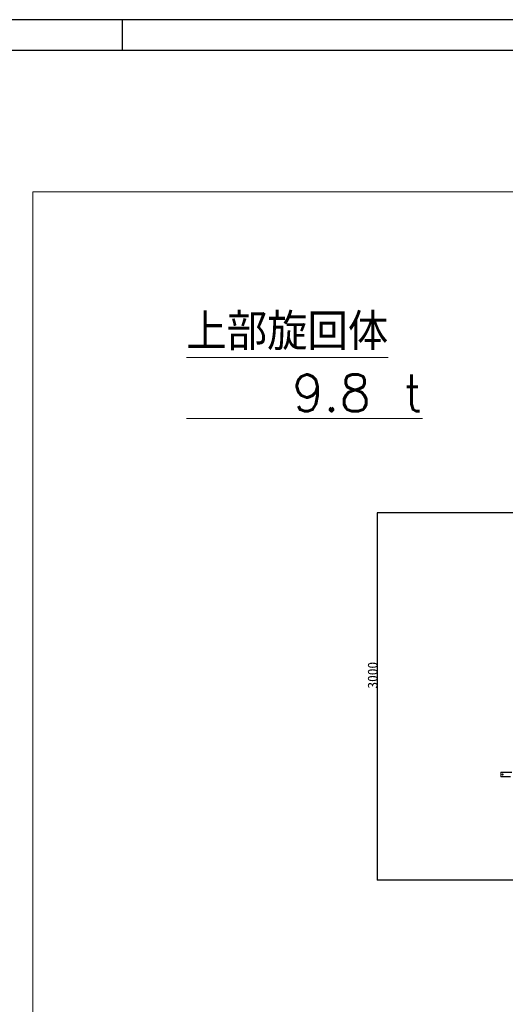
# Model space of a CAD drawing. Extents: x 0 to 59450, y 0 to 42050.
# Tile 231 of 256: x 30113 to 34081, y 34003 to 42050. Entities that reach past the tile are written whole.
import ezdxf

# ---------------------------------------------------------------- set-up
doc = ezdxf.new("R2010")
doc.units = 0
doc.header["$LTSCALE"] = 20
doc.header["$MEASUREMENT"] = 0
doc.layers.get('0').update_dxf_attribs({"linetype": 'CONTINUOUS'})
doc.layers.get('Defpoints').update_dxf_attribs({"linetype": 'CONTINUOUS'})
doc.styles.add('KNJYOKO', font='TXT', dxfattribs={"bigfont": 'BIGFONT'})
doc.dimstyles.new('DXF001', dxfattribs={"dimtxt": 3.1, "dimasz": 2, "dimexe": 2, "dimexo": 0.8, "dimgap": 0.09, "dimtad": 1, "dimdsep": 46, "dimtxsty": 'STANDARD', "dimcen": 0.09, "dimazin": 2, "dimtfac": 0.645161, "dimtdec": 4, "dimtmove": 0, "dimatfit": 3, "dimfxl": 1, "dimtvp": 0.66129, "dimtolj": 1, "dimtzin": 0, "dimarcsym": 0})

# ---------------------------------------------------------------- blocks, each defined once
blk = doc.blocks.new('_OPEN')
at = {"color": 0, "linetype": 'ByBlock', "lineweight": -2}
for p, q in [((-1, 0.166667), (0, 0)), ((0, 0), (-1, -0.166667)), ((0, 0), (-1, 0))]:
    blk.add_line(p, q, dxfattribs=at)
blk = doc.blocks.new('*D32')
at = {"color": 0, "linetype": 'Continuous', "lineweight": -2}
for p, q in [((36630.8, 38018.8), (33035.6, 38018.8)), ((33037.6, 35020.5), (33037.6, 38016.8)), ((34773.9, 35018.5), (33035.6, 35018.5))]:
    blk.add_line(p, q, dxfattribs=at)
at = {"layer": 'Defpoints', "color": 0, "linetype": 'Continuous'}
for p in [(33037.6, 38018.8), (36631.6, 38018.8), (34774.7, 35018.5)]:
    blk.add_point(p, dxfattribs=at)
at = {"color": 0, "linetype": 'Continuous', "lineweight": -2, "xscale": 2, "yscale": 2, "zscale": 2}
for p, rotation in [((33037.6, 38018.8), 90), ((33037.6, 35018.5), 270)]:
    blk.add_blockref('_OPEN', p, dxfattribs=dict(at, rotation=rotation))
at = {"color": 0, "linetype": 'Continuous', "lineweight": 13, "insert": (32997.5, 36692.5), "char_height": 80, "attachment_point": 5, "rotation": 90}
blk.add_mtext('\\A1;\\A1;3000', dxfattribs=at)

msp = doc.modelspace()

# ---------------------------------------------------------------- linework, layer by layer
at = {"color": 1, "linetype": 'Continuous'}
for p, q in [((59450, 42050), (0, 42050)), ((30950, 42050), (30950, 41800))]:
    msp.add_line(p, q, dxfattribs=at)
at = {"color": 3, "linetype": 'Continuous'}
msp.add_line((250, 41800), (59200, 41800), dxfattribs=at)
at = {"color": 3, "linetype": 'Continuous', "lineweight": 13}
for p, q in [((41654.545, 40643.92), (30220.41, 40643.92)), ((30220.41, 40643.92), (30220.41, 27463.022)), ((34044.741, 35901.459), (34044.741, 35897.459)), ((34133.741, 35901.459), (34044.741, 35901.459)), ((34044.741, 35897.459), (34044.741, 35865.459)), ((34044.741, 35897.459), (34133.741, 35897.459)), ((34044.741, 35865.459), (34044.741, 35861.459)), ((34123.706, 35865.459), (34044.741, 35865.459)), ((34044.741, 35861.459), (34123.452, 35861.459))]:
    msp.add_line(p, q, dxfattribs=at)
msp.add_circle((34059.741, 35881.459), 5.5, dxfattribs=at)

# ---------------------------------------------------------------- texts
at = {"color": 3, "linetype": 'Continuous', "lineweight": 13, "insert": (31475.305, 39649.489), "char_height": 300, "attachment_point": 1, "style": 'KNJYOKO'}
msp.add_mtext('{\\L上部旋回体}\\P{\\L\u3000  9.8 t}', dxfattribs=at)

# ---------------------------------------------------------------- dimensions: what is measured, and where the dimension line sits
at = {"linetype": 'Continuous', "lineweight": 13}
dim = msp.add_linear_dim(base=(33037.556, 38018.759), p1=(34774.705, 35018.459), p2=(36631.641, 38018.759), angle=90, text='\\A1;3000', dimstyle='DXF001', override={"dimtxt": 80, "dimasz": 2, "dimblk1": 'OPEN', "dimblk2": 'OPEN', "dimsah": 1}, dxfattribs=at)
dim.commit()
dim.dimension.update_dxf_attribs({"geometry": '*D32', "text_midpoint": (33037.556, 36692.509), "dimtype": 160})

doc.saveas('drawing.dxf')
